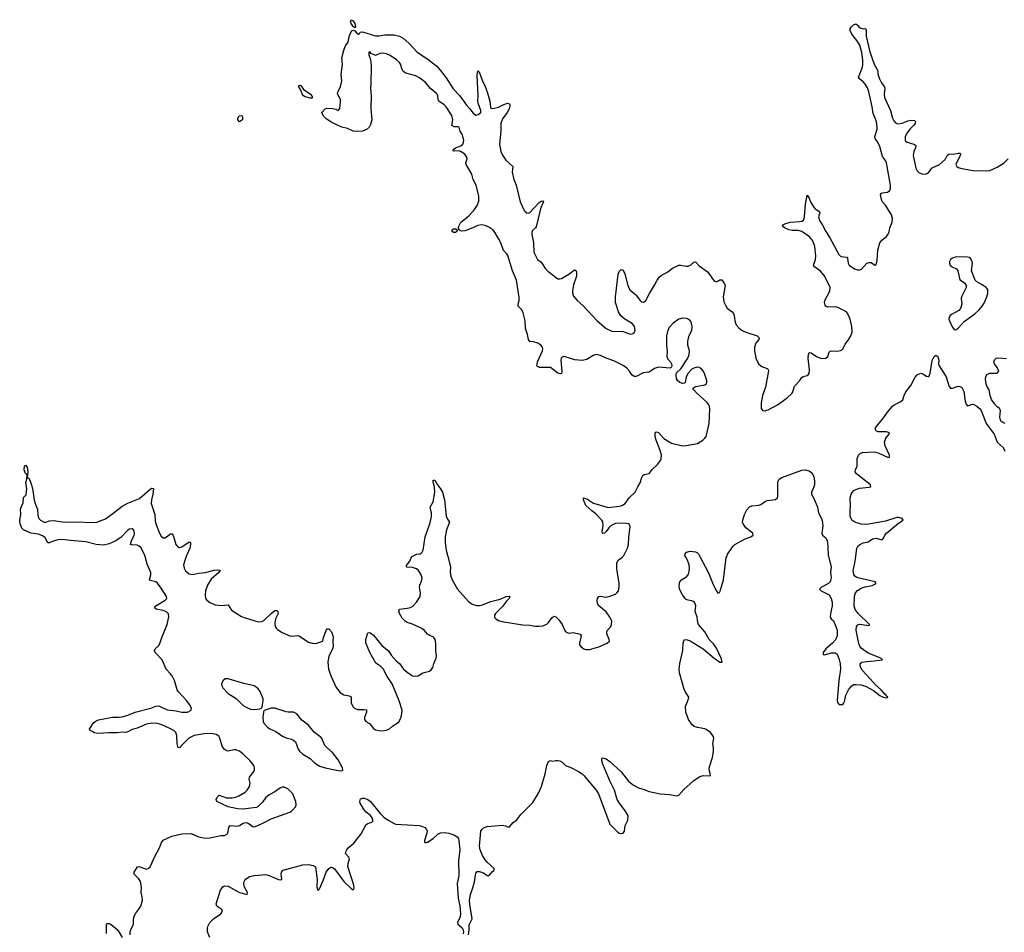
# Model space of a CAD drawing. Header units: inches. Extents: x 1603746 to 1744129, y 385869 to 533836.
# Tile 17 of 105: x 1615169 to 1625746, y 455964 to 465766. Entities that reach past the tile are written whole.
import ezdxf

# ---------------------------------------------------------------- set-up
doc = ezdxf.new("R2010")
doc.units = ezdxf.units.IN
doc.header["$MEASUREMENT"] = 0
for name, color, linetype in [('B6415', 7, 'Continuous'), ('B6416', 7, 'Continuous'), ('B6425', 7, 'Continuous'), ('B6426', 7, 'Continuous')]:
    doc.layers.add(name, color=color, linetype=linetype)

msp = doc.modelspace()

# ---------------------------------------------------------------- linework, layer by layer
at = {"layer": 'B6415', "color": 6, "elevation": 400}
for points in [[(1616357, 455937), (1616355, 455970), (1616361, 455990), (1616392, 456050), (1616390, 456090), (1616395, 456130), (1616416, 456170), (1616450, 456212), (1616470, 456245), (1616489, 456310), (1616485, 456345), (1616474, 456390), (1616478, 456450), (1616466, 456510), (1616450, 456539), (1616398, 456590), (1616398, 456610), (1616434, 456666), (1616450, 456670), (1616530, 456644), (1616550, 456648), (1616570, 456669), (1616621, 456779), (1616670, 456870), (1616693, 456927), (1616710, 456955), (1616804, 456996), (1616910, 457023), (1617010, 457026), (1617090, 456990), (1617170, 456975), (1617210, 456979), (1617330, 457004), (1617370, 457005), (1617390, 457013), (1617403, 457030), (1617417, 457090), (1617430, 457111), (1617510, 457105), (1617530, 457113), (1617570, 457138), (1617603, 457143), (1617631, 457131), (1617670, 457101), (1617690, 457097), (1617768, 457130), (1617870, 457182), (1618070, 457255), (1618094, 457270), (1618130, 457310), (1618140, 457330), (1618137, 457370), (1618102, 457450), (1618050, 457504), (1618010, 457524), (1617990, 457524), (1617970, 457517), (1617908, 457472), (1617850, 457442), (1617810, 457410), (1617777, 457363), (1617748, 457332), (1617727, 457313), (1617710, 457305), (1617570, 457288), (1617510, 457290), (1617410, 457310), (1617287, 457370), (1617281, 457390), (1617290, 457416), (1617310, 457436), (1617390, 457410), (1617450, 457408), (1617490, 457417), (1617524, 457430), (1617592, 457470), (1617613, 457490), (1617639, 457530), (1617645, 457565), (1617635, 457610), (1617638, 457630), (1617684, 457690), (1617692, 457710), (1617692, 457728), (1617686, 457750), (1617673, 457770), (1617642, 457810), (1617570, 457878), (1617530, 457908), (1617490, 457923), (1617470, 457924), (1617410, 457909), (1617390, 457913), (1617370, 457927), (1617343, 457963), (1617320, 458050), (1617307, 458070), (1617278, 458090), (1617230, 458098), (1617150, 458097), (1617043, 458077), (1616985, 458050), (1616908, 457972), (1616890, 457948), (1616870, 457946), (1616859, 457990), (1616858, 458078), (1616847, 458110), (1616825, 458130), (1616776, 458156), (1616694, 458194), (1616650, 458208), (1616590, 458212), (1616530, 458200), (1616430, 458157), (1616377, 458143), (1616330, 458117), (1616310, 458111), (1616268, 458112), (1616215, 458105), (1616130, 458108), (1616010, 458098), (1615970, 458107), (1615950, 458121), (1615926, 458130), (1615918, 458150), (1615933, 458167), (1615957, 458210), (1615981, 458230), (1616015, 458245), (1616166, 458274), (1616230, 458274), (1616270, 458280), (1616330, 458298), (1616410, 458330), (1616576, 458370), (1616630, 458392), (1616650, 458396), (1616670, 458392), (1616754, 458354), (1616850, 458342), (1616910, 458329), (1616970, 458329), (1617011, 458350), (1617014, 458370), (1616994, 458410), (1616964, 458450), (1616871, 458551), (1616861, 458570), (1616832, 458670), (1616810, 458713), (1616790, 458742), (1616743, 458790), (1616698, 458890), (1616624, 458970), (1616618, 458990), (1616625, 459010), (1616659, 459041), (1616674, 459066), (1616694, 459130), (1616753, 459270), (1616772, 459352), (1616766, 459386), (1616747, 459407), (1616710, 459421), (1616634, 459434), (1616616, 459450), (1616633, 459470), (1616732, 459530), (1616748, 459550), (1616746, 459570), (1616690, 459662), (1616650, 459713), (1616630, 459727), (1616570, 459744), (1616562, 459750), (1616577, 459803), (1616576, 459830), (1616539, 459919), (1616517, 460000)], [(1616958, 460000), (1616945, 459970), (1616928, 459910), (1616934, 459874), (1616950, 459847), (1616990, 459814), (1617030, 459806), (1617090, 459821), (1617170, 459828), (1617253, 459853), (1617298, 459858), (1617315, 459855), (1617321, 459850), (1617309, 459830), (1617224, 459756), (1617187, 459693), (1617165, 459630), (1617160, 459590), (1617166, 459550), (1617178, 459530), (1617210, 459505), (1617270, 459483), (1617330, 459474), (1617410, 459481), (1617445, 459425), (1617550, 459357), (1617590, 459341), (1617730, 459298), (1617770, 459302), (1617790, 459314), (1617870, 459389), (1617910, 459419), (1617930, 459421), (1617941, 459410), (1617946, 459390), (1617918, 459330), (1617909, 459289), (1617915, 459250), (1617925, 459230), (1617938, 459218), (1617990, 459185), (1618070, 459149), (1618095, 459145), (1618150, 459153), (1618170, 459150), (1618250, 459093), (1618270, 459082), (1618310, 459069), (1618350, 459067), (1618424, 459090), (1618432, 459130), (1618470, 459223), (1618490, 459224), (1618517, 459190), (1618530, 459163), (1618538, 459130), (1618532, 459090), (1618538, 459030), (1618523, 458990), (1618489, 458931), (1618479, 458870), (1618488, 458790), (1618514, 458710), (1618570, 458595), (1618610, 458539), (1618650, 458514), (1618710, 458504), (1618730, 458492), (1618728, 458428), (1618746, 458390), (1618764, 458370), (1618796, 458356), (1618870, 458358), (1618894, 458354), (1618893, 458330), (1618872, 458270), (1618873, 458250), (1618889, 458230), (1618927, 458207), (1618970, 458152), (1618990, 458139), (1619030, 458130), (1619068, 458128), (1619110, 458135), (1619141, 458150), (1619178, 458182), (1619223, 458210), (1619246, 458230), (1619261, 458259), (1619271, 458290), (1619276, 458350), (1619244, 458450), (1619170, 458634), (1619118, 458710), (1619075, 458795), (1619050, 458820), (1618996, 458856), (1618930, 458970), (1618887, 459073), (1618887, 459110), (1618910, 459182), (1618930, 459185), (1618970, 459156), (1619062, 459042), (1619130, 458986), (1619161, 458941), (1619218, 458878), (1619250, 458850), (1619293, 458790), (1619330, 458759), (1619390, 458720), (1619410, 458714), (1619450, 458717), (1619501, 458750), (1619570, 458769), (1619590, 458782), (1619606, 458810), (1619617, 458850), (1619644, 458910), (1619648, 458930), (1619638, 458990), (1619640, 459070), (1619632, 459110), (1619618, 459130), (1619610, 459139), (1619570, 459153), (1619550, 459165), (1619514, 459210), (1619488, 459228), (1619390, 459274), (1619330, 459292), (1619310, 459305), (1619278, 459338), (1619248, 459390), (1619242, 459410), (1619250, 459433), (1619330, 459444), (1619366, 459454), (1619392, 459468), (1619433, 459510), (1619471, 459570), (1619476, 459610), (1619465, 459670), (1619468, 459692), (1619486, 459734), (1619492, 459770), (1619479, 459810), (1619454, 459850), (1619430, 459867), (1619390, 459882), (1619327, 459887), (1619323, 459890), (1619324, 459904), (1619360, 459950), (1619373, 459987), (1619382, 459998), (1619386, 460000)], [(1619768, 460000), (1619796, 459890), (1619792, 459830), (1619800, 459790), (1619816, 459750), (1619871, 459650), (1619990, 459516), (1620000, 459509)], [(1617210, 455910), (1617188, 455970), (1617186, 456010), (1617190, 456027), (1617210, 456070), (1617250, 456107), (1617330, 456163), (1617346, 456190), (1617339, 456210), (1617286, 456246), (1617279, 456270), (1617325, 456415), (1617350, 456453), (1617370, 456463), (1617410, 456461), (1617530, 456391), (1617611, 456369), (1617614, 456370), (1617616, 456390), (1617584, 456450), (1617575, 456490), (1617579, 456510), (1617592, 456530), (1617637, 456563), (1617690, 456576), (1617810, 456585), (1617850, 456576), (1617948, 456532), (1617973, 456527), (1617984, 456536), (1617977, 456590), (1617981, 456610), (1618001, 456630), (1618210, 456687), (1618270, 456691), (1618323, 456683), (1618347, 456667), (1618363, 456530), (1618361, 456450), (1618370, 456414), (1618390, 456430), (1618430, 456520), (1618461, 456610), (1618490, 456651), (1618510, 456663), (1618530, 456660), (1618550, 456645), (1618652, 456510), (1618730, 456436), (1618750, 456422), (1618756, 456424), (1618763, 456437), (1618758, 456470), (1618695, 456670), (1618697, 456703), (1618712, 456752), (1618706, 456770), (1618670, 456810), (1618673, 456830), (1618683, 456850), (1618699, 456870), (1618760, 456920), (1618837, 457023), (1618890, 457122), (1618910, 457133), (1618953, 457147), (1618961, 457159), (1618963, 457170), (1618955, 457195), (1618937, 457217), (1618890, 457254), (1618870, 457278), (1618828, 457350), (1618824, 457370), (1618830, 457396), (1618850, 457406), (1618870, 457404), (1618910, 457389), (1618936, 457370), (1619041, 457241), (1619081, 457201), (1619127, 457167), (1619190, 457132), (1619210, 457124), (1619459, 457110), (1619490, 457104), (1619521, 457090), (1619539, 457070), (1619545, 457050), (1619544, 457030), (1619516, 456950), (1619517, 456937), (1619525, 456925), (1619550, 456934), (1619610, 456972), (1619662, 457018), (1619690, 457034), (1619730, 457037), (1619778, 457030), (1619834, 457010), (1619870, 456988), (1619881, 456970), (1619886, 456950), (1619896, 456850), (1619882, 456730), (1619888, 456570), (1619869, 456490), (1619879, 456330), (1619896, 456250), (1619905, 456170), (1619901, 456130), (1619872, 456070), (1619877, 456050), (1619917, 456017), (1619932, 455990), (1619936, 455970), (1619933, 455947)], [(1616100, 455950), (1616101, 456050), (1616110, 456060), (1616130, 456059), (1616150, 456049), (1616215, 455995), (1616235, 455970), (1616270, 455910)], [(1619990, 455938), (1619998, 455990), (1619999, 456050), (1620000, 456052)]]:
    msp.add_lwpolyline(points, dxfattribs=at)
for points in [[(1617410, 458686), (1617375, 458685), (1617350, 458665), (1617337, 458630), (1617339, 458610), (1617350, 458589), (1617410, 458529), (1617494, 458474), (1617570, 458400), (1617610, 458378), (1617650, 458362), (1617690, 458357), (1617750, 458364), (1617768, 458372), (1617774, 458386), (1617784, 458450), (1617783, 458470), (1617751, 458550), (1617730, 458580), (1617710, 458598), (1617688, 458610), (1617575, 458635)], [(1617910, 458373), (1617870, 458370), (1617794, 458346), (1617788, 458332), (1617780, 458270), (1617783, 458230), (1617793, 458210), (1617830, 458169), (1617857, 458150), (1617921, 458121), (1617992, 458070), (1618030, 458052), (1618090, 458037), (1618110, 458028), (1618130, 458009), (1618161, 457930), (1618174, 457910), (1618210, 457877), (1618290, 457832), (1618330, 457790), (1618356, 457770), (1618394, 457750), (1618450, 457730), (1618590, 457701), (1618630, 457699), (1618641, 457710), (1618638, 457730), (1618590, 457816), (1618530, 457896), (1618468, 457948), (1618447, 457970), (1618410, 458053), (1618332, 458112), (1618271, 458190), (1618201, 458241), (1618145, 458310), (1618110, 458328), (1618052, 458328), (1618030, 458332)]]:
    msp.add_lwpolyline(points, close=True, dxfattribs=at)
at = {"layer": 'B6416', "color": 6, "elevation": 400}
for points in [[(1618770, 465677), (1618750, 465693), (1618730, 465725), (1618723, 465750), (1618730, 465766), (1618750, 465755), (1618770, 465724), (1618778, 465690)], [(1618290, 464922), (1618237, 464937), (1618216, 464950), (1618202, 464970), (1618190, 465010), (1618166, 465046), (1618170, 465064), (1618190, 465060), (1618217, 465017), (1618288, 464970), (1618307, 464950), (1618313, 464930), (1618310, 464922)], [(1617530, 464670), (1617514, 464690), (1617514, 464710), (1617528, 464732), (1617550, 464736), (1617559, 464730), (1617562, 464722), (1617561, 464690)], [(1619830, 463482), (1619814, 463490), (1619816, 463510), (1619830, 463521), (1619850, 463519), (1619867, 463510), (1619865, 463490), (1619850, 463482)]]:
    msp.add_lwpolyline(points, close=True, dxfattribs=at)
for points in [[(1620000, 464150), (1619966, 464210), (1619962, 464230), (1619975, 464270), (1619973, 464290), (1619950, 464321), (1619910, 464348), (1619890, 464357), (1619833, 464353), (1619821, 464370), (1619849, 464390), (1619907, 464410), (1619930, 464430), (1619938, 464450), (1619939, 464470), (1619925, 464530), (1619902, 464570), (1619890, 464610), (1619874, 464614), (1619835, 464615), (1619810, 464630), (1619822, 464690), (1619810, 464738), (1619751, 464830), (1619730, 464850), (1619670, 464890), (1619663, 464910), (1619661, 464950), (1619649, 464970), (1619585, 465025), (1619529, 465090), (1619463, 465143), (1619424, 465164), (1619318, 465190), (1619290, 465208), (1619277, 465230), (1619260, 465290), (1619248, 465308), (1619216, 465336), (1619150, 465381), (1619110, 465401), (1619070, 465407), (1619038, 465402), (1618990, 465383), (1618943, 465403), (1618930, 465420), (1618921, 465419), (1618920, 465390), (1618937, 465337), (1618945, 465270), (1618942, 465078), (1618936, 465030), (1618946, 464950), (1618941, 464810), (1618950, 464690), (1618938, 464642), (1618923, 464610), (1618903, 464590), (1618850, 464568), (1618790, 464564), (1618750, 464569), (1618690, 464597), (1618630, 464613), (1618523, 464663), (1618461, 464701), (1618432, 464730), (1618415, 464770), (1618451, 464809), (1618470, 464814), (1618533, 464813), (1618565, 464805), (1618590, 464791), (1618607, 464813), (1618616, 464884), (1618614, 464910), (1618584, 464970), (1618586, 464990), (1618616, 465044), (1618631, 465110), (1618624, 465176), (1618636, 465290), (1618630, 465356), (1618653, 465450), (1618670, 465484), (1618697, 465523), (1618710, 465587), (1618734, 465646), (1618755, 465655), (1618770, 465647), (1618790, 465622), (1618810, 465611), (1618823, 465617), (1618827, 465633), (1618850, 465637), (1618990, 465591), (1619030, 465591), (1619090, 465602), (1619190, 465603), (1619250, 465590), (1619290, 465567), (1619350, 465513), (1619438, 465418), (1619541, 465350), (1619650, 465267), (1619690, 465221), (1619750, 465140), (1619825, 465025), (1619896, 464950), (1619968, 464848), (1620000, 464811)], [(1620000, 463517), (1619950, 463499), (1619916, 463496), (1619886, 463510), (1619889, 463511), (1619884, 463524), (1619887, 463550), (1619908, 463590), (1619990, 463655), (1620000, 463666)], [(1616517, 460000), (1616514, 460010), (1616473, 460093), (1616453, 460113), (1616430, 460121), (1616370, 460124), (1616358, 460130), (1616369, 460170), (1616400, 460230), (1616403, 460250), (1616399, 460270), (1616390, 460288), (1616376, 460296), (1616350, 460293), (1616330, 460282), (1616256, 460204), (1616195, 460165), (1616130, 460135), (1616070, 460122), (1615991, 460130), (1615879, 460159), (1615710, 460171), (1615630, 460184), (1615580, 460180), (1615517, 460163), (1615490, 460149), (1615470, 460148), (1615442, 460202), (1615420, 460220), (1615370, 460241), (1615287, 460250), (1615210, 460286), (1615190, 460303), (1615174, 460350), (1615169, 460390), (1615180, 460450), (1615179, 460510), (1615190, 460550), (1615205, 460575), (1615210, 460635), (1615238, 460662), (1615247, 460730), (1615236, 460790), (1615246, 460830), (1615250, 460870), (1615243, 460883), (1615230, 460892), (1615218, 460930), (1615221, 460970), (1615230, 460981), (1615250, 460960), (1615256, 460910), (1615250, 460850), (1615270, 460838), (1615296, 460770), (1615311, 460709), (1615326, 460606), (1615338, 460558), (1615360, 460510), (1615365, 460445), (1615372, 460412), (1615393, 460390), (1615430, 460370), (1615450, 460370), (1615490, 460385), (1615533, 460387), (1615630, 460372), (1615708, 460368), (1615814, 460374), (1615910, 460365), (1615998, 460370), (1616090, 460406), (1616170, 460461), (1616270, 460542), (1616330, 460574), (1616456, 460624), (1616570, 460723), (1616590, 460736), (1616607, 460730), (1616599, 460670), (1616583, 460610), (1616580, 460570), (1616622, 460450), (1616624, 460384), (1616630, 460351), (1616670, 460251), (1616690, 460218), (1616710, 460200), (1616730, 460201), (1616790, 460244), (1616810, 460244), (1616826, 460206), (1616845, 460130), (1616870, 460101), (1616890, 460098), (1616910, 460105), (1616990, 460158), (1617002, 460150), (1617004, 460130), (1616996, 460090), (1616958, 460000)], [(1619386, 460000), (1619410, 460016), (1619430, 460024), (1619470, 460029), (1619483, 460037), (1619493, 460047), (1619503, 460070), (1619525, 460210), (1619578, 460362), (1619594, 460430), (1619594, 460470), (1619578, 460530), (1619611, 460589), (1619628, 460690), (1619625, 460745), (1619619, 460779), (1619610, 460798), (1619610, 460822), (1619630, 460819), (1619656, 460770), (1619690, 460727), (1619710, 460693), (1619733, 460610), (1619752, 460432), (1619763, 460403), (1619787, 460370), (1619753, 460287), (1619741, 460210), (1619740, 460150), (1619750, 460070), (1619768, 460000)]]:
    msp.add_lwpolyline(points, dxfattribs=at)
at = {"layer": 'B6425', "color": 6, "elevation": 400}
for points in [[(1620000, 459509), (1620030, 459488), (1620075, 459475), (1620110, 459473), (1620130, 459476), (1620230, 459518), (1620330, 459543), (1620393, 459570), (1620430, 459574), (1620436, 459570), (1620428, 459550), (1620399, 459521), (1620357, 459463), (1620282, 459390), (1620270, 459370), (1620270, 459347), (1620284, 459330), (1620313, 459313), (1620350, 459302), (1620570, 459267), (1620650, 459262), (1620710, 459251), (1620750, 459251), (1620790, 459256), (1620830, 459274), (1620850, 459293), (1620890, 459346), (1620910, 459359), (1620930, 459352), (1620960, 459320), (1620997, 459270), (1621030, 459200), (1621050, 459183), (1621070, 459178), (1621116, 459184), (1621190, 459168), (1621202, 459150), (1621182, 459070), (1621184, 459050), (1621199, 459030), (1621230, 459007), (1621250, 459001), (1621290, 459002), (1621392, 459030), (1621480, 459070), (1621504, 459090), (1621503, 459110), (1621477, 459170), (1621478, 459190), (1621485, 459210), (1621518, 459250), (1621528, 459270), (1621529, 459310), (1621510, 459350), (1621470, 459406), (1621389, 459470), (1621375, 459495), (1621373, 459530), (1621377, 459550), (1621390, 459570), (1621410, 459576), (1621465, 459565), (1621510, 459574), (1621570, 459597), (1621588, 459612), (1621601, 459630), (1621609, 459670), (1621608, 459710), (1621584, 459870), (1621584, 459930), (1621598, 459961), (1621645, 459995), (1621649, 460000)], [(1620000, 456052), (1620028, 456110), (1620003, 456263), (1620001, 456310), (1620011, 456369), (1620038, 456442), (1620055, 456505), (1620070, 456599), (1620084, 456616), (1620110, 456618), (1620150, 456603), (1620190, 456573), (1620210, 456569), (1620246, 456614), (1620266, 456630), (1620267, 456650), (1620193, 456713), (1620170, 456741), (1620141, 456790), (1620116, 456850), (1620107, 456890), (1620122, 457050), (1620132, 457070), (1620150, 457087), (1620190, 457101), (1620354, 457114), (1620388, 457108), (1620410, 457096), (1620430, 457097), (1620470, 457144), (1620510, 457171), (1620551, 457230), (1620680, 457360), (1620743, 457457), (1620775, 457530), (1620815, 457665), (1620830, 457755), (1620850, 457799), (1620870, 457808), (1620890, 457804), (1620930, 457811), (1620950, 457811), (1620970, 457805), (1620996, 457790), (1621034, 457754), (1621090, 457734), (1621173, 457690), (1621210, 457667), (1621230, 457648), (1621361, 457490), (1621386, 457450), (1621510, 457127), (1621590, 457044), (1621610, 457029), (1621630, 457025), (1621650, 457029), (1621667, 457050), (1621672, 457110), (1621701, 457170), (1621705, 457210), (1621700, 457230), (1621675, 457270), (1621611, 457351), (1621589, 457389), (1621558, 457490), (1621507, 457590), (1621432, 457770), (1621421, 457810), (1621424, 457830), (1621430, 457837), (1621470, 457827), (1621510, 457798), (1621630, 457687), (1621709, 457589), (1621764, 457544), (1621817, 457517), (1621879, 457499), (1621930, 457476), (1622050, 457451), (1622150, 457444), (1622233, 457430), (1622250, 457438), (1622302, 457498), (1622408, 457592), (1622467, 457633), (1622510, 457650), (1622575, 457645), (1622590, 457648), (1622588, 457670), (1622577, 457710), (1622577, 457730), (1622610, 457840), (1622621, 457910), (1622623, 457950), (1622614, 457990), (1622624, 458050), (1622620, 458070), (1622589, 458109), (1622544, 458144), (1622530, 458150), (1622450, 458163), (1622416, 458176), (1622392, 458192), (1622355, 458250), (1622324, 458330), (1622322, 458390), (1622334, 458426), (1622355, 458470), (1622357, 458490), (1622323, 458543), (1622305, 458585), (1622258, 458750), (1622252, 458790), (1622259, 458850), (1622294, 458990), (1622297, 459070), (1622304, 459096), (1622310, 459107), (1622330, 459110), (1622370, 459093), (1622510, 459009), (1622630, 458909), (1622690, 458864), (1622710, 458864), (1622714, 458870), (1622704, 458910), (1622655, 459015), (1622622, 459062), (1622574, 459110), (1622530, 459190), (1622461, 459270), (1622453, 459290), (1622448, 459350), (1622426, 459410), (1622431, 459470), (1622422, 459502), (1622413, 459513), (1622390, 459526), (1622350, 459533), (1622330, 459540), (1622317, 459550), (1622290, 459588), (1622258, 459650), (1622255, 459690), (1622262, 459730), (1622279, 459750), (1622335, 459785), (1622352, 459810), (1622361, 459839), (1622364, 459870), (1622360, 459910), (1622342, 459962), (1622322, 460000)], [(1622476, 460000), (1622570, 459825), (1622610, 459718), (1622650, 459635), (1622670, 459608), (1622685, 459615), (1622693, 459627), (1622730, 459750), (1622760, 459990), (1622764, 460000)], [(1623856, 460000), (1623886, 459890), (1623880, 459830), (1623888, 459770), (1623876, 459730), (1623856, 459710), (1623782, 459670), (1623761, 459650), (1623778, 459630), (1623863, 459590), (1623888, 459550), (1623898, 459510), (1623898, 459470), (1623878, 459390), (1623874, 459350), (1623887, 459330), (1623910, 459309), (1623937, 459250), (1623949, 459210), (1623949, 459150), (1623933, 459107), (1623902, 459070), (1623830, 459009), (1623802, 458970), (1623799, 458950), (1623810, 458943), (1623890, 458966), (1623930, 458965), (1623951, 458951), (1623973, 458893), (1623983, 458850), (1623985, 458790), (1623968, 458670), (1623952, 458452), (1623954, 458434), (1623972, 458412), (1624010, 458412), (1624020, 458420), (1624030, 458442), (1624044, 458510), (1624073, 458570), (1624108, 458612), (1624130, 458624), (1624150, 458627), (1624210, 458621), (1624263, 458603), (1624341, 458561), (1624410, 458508), (1624444, 458490), (1624476, 458484), (1624493, 458487), (1624495, 458490), (1624481, 458501), (1624477, 458510), (1624462, 458522), (1624422, 458570), (1624362, 458622), (1624305, 458685), (1624221, 458781), (1624206, 458806), (1624198, 458830), (1624199, 458850), (1624216, 458864), (1624270, 458874), (1624350, 458879), (1624438, 458890), (1624421, 458910), (1624282, 458962), (1624210, 459016), (1624196, 459036), (1624185, 459065), (1624155, 459210), (1624159, 459250), (1624172, 459268), (1624190, 459272), (1624290, 459261), (1624297, 459263), (1624299, 459270), (1624175, 459390), (1624144, 459430), (1624135, 459470), (1624137, 459570), (1624148, 459610), (1624170, 459635), (1624210, 459659), (1624250, 459673), (1624326, 459690), (1624369, 459710), (1624360, 459730), (1624174, 459770), (1624150, 459781), (1624139, 459790), (1624128, 459808), (1624124, 459850), (1624142, 459930), (1624151, 460000)]]:
    msp.add_lwpolyline(points, dxfattribs=at)
at = {"layer": 'B6426', "color": 6, "elevation": 400}
for points in [[(1620000, 464811), (1620042, 464762), (1620070, 464741), (1620094, 464746), (1620110, 464757), (1620121, 464770), (1620124, 464790), (1620093, 464870), (1620089, 464890), (1620095, 464950), (1620085, 465170), (1620090, 465215), (1620110, 465197), (1620137, 465117), (1620170, 465048), (1620190, 464992), (1620220, 464890), (1620225, 464825), (1620230, 464816), (1620250, 464813), (1620313, 464827), (1620370, 464855), (1620410, 464869), (1620425, 464865), (1620436, 464856), (1620436, 464836), (1620426, 464810), (1620405, 464770), (1620357, 464703), (1620337, 464650), (1620338, 464570), (1620325, 464430), (1620338, 464350), (1620354, 464310), (1620390, 464257), (1620466, 464190), (1620460, 464130), (1620478, 464050), (1620504, 463990), (1620547, 463810), (1620590, 463715), (1620601, 463701), (1620610, 463691), (1620630, 463687), (1620650, 463696), (1620750, 463801), (1620770, 463816), (1620790, 463822), (1620795, 463815), (1620764, 463736), (1620718, 463542), (1620711, 463529), (1620679, 463501), (1620670, 463483), (1620670, 463459), (1620688, 463370), (1620691, 463270), (1620730, 463192), (1620770, 463161), (1620816, 463090), (1620844, 463064), (1620950, 462984), (1620970, 462982), (1620990, 462988), (1621068, 463032), (1621130, 463081), (1621146, 463070), (1621150, 463050), (1621149, 463010), (1621120, 462920), (1621106, 462850), (1621106, 462830), (1621118, 462798), (1621156, 462750), (1621218, 462698), (1621372, 462530), (1621470, 462450), (1621530, 462422), (1621650, 462418), (1621730, 462390), (1621750, 462391), (1621770, 462404), (1621782, 462430), (1621773, 462470), (1621750, 462502), (1621668, 462548), (1621627, 462587), (1621603, 462630), (1621570, 462730), (1621571, 462791), (1621599, 463030), (1621610, 463063), (1621630, 463083), (1621650, 463075), (1621670, 463035), (1621702, 462910), (1621725, 462865), (1621788, 462810), (1621834, 462750), (1621850, 462736), (1621870, 462732), (1621894, 462750), (1621935, 462825), (1621990, 462913), (1622017, 462970), (1622039, 463001), (1622061, 463019), (1622130, 463059), (1622181, 463099), (1622250, 463128), (1622270, 463131), (1622330, 463119), (1622350, 463120), (1622376, 463130), (1622410, 463161), (1622430, 463166), (1622470, 463122), (1622557, 463057), (1622584, 463024), (1622610, 462981), (1622630, 462960), (1622650, 462952), (1622670, 462958), (1622690, 462971), (1622710, 462972), (1622739, 462930), (1622747, 462910), (1622727, 462790), (1622735, 462735), (1622750, 462699), (1622769, 462669), (1622822, 462630), (1622838, 462610), (1622844, 462590), (1622850, 462530), (1622866, 462490), (1622896, 462456), (1622930, 462429), (1622970, 462410), (1623090, 462370), (1623112, 462350), (1623108, 462330), (1623076, 462290), (1623062, 462250), (1623061, 462210), (1623078, 462130), (1623090, 462098), (1623110, 462065), (1623141, 462041), (1623199, 462019), (1623211, 462010), (1623214, 461994), (1623182, 461818), (1623149, 461730), (1623134, 461650), (1623135, 461590), (1623148, 461568), (1623170, 461565), (1623210, 461577), (1623310, 461630), (1623415, 461705), (1623462, 461750), (1623475, 461770), (1623492, 461830), (1623550, 461889), (1623570, 461924), (1623586, 461934), (1623630, 461943), (1623638, 461950), (1623649, 461971), (1623653, 462007), (1623639, 462130), (1623641, 462170), (1623650, 462192), (1623670, 462188), (1623730, 462148), (1623770, 462130), (1623794, 462126), (1623830, 462131), (1623850, 462150), (1623866, 462194), (1623875, 462205), (1623890, 462211), (1623954, 462206), (1623986, 462214), (1624010, 462229), (1624038, 462282), (1624072, 462328), (1624096, 462370), (1624111, 462410), (1624109, 462470), (1624092, 462550), (1624070, 462601), (1624050, 462627), (1623950, 462677), (1623930, 462681), (1623850, 462680), (1623830, 462688), (1623821, 462701), (1623815, 462730), (1623819, 462750), (1623871, 462850), (1623875, 462890), (1623848, 462950), (1623810, 463018), (1623770, 463066), (1623709, 463110), (1623697, 463130), (1623719, 463190), (1623722, 463230), (1623712, 463330), (1623690, 463391), (1623655, 463435), (1623570, 463490), (1623530, 463503), (1623470, 463501), (1623432, 463510), (1623386, 463530), (1623365, 463550), (1623374, 463566), (1623387, 463573), (1623446, 463590), (1623550, 463598), (1623570, 463602), (1623590, 463614), (1623598, 463630), (1623601, 463650), (1623610, 463786), (1623630, 463881), (1623650, 463850), (1623664, 463810), (1623697, 463757), (1623715, 463735), (1623755, 463710), (1623760, 463700), (1623764, 463690), (1623750, 463650), (1623761, 463610), (1623788, 463568), (1623829, 463490), (1623870, 463430), (1623970, 463243), (1623990, 463224), (1624056, 463216), (1624063, 463203), (1624069, 463150), (1624081, 463130), (1624138, 463090), (1624170, 463080), (1624190, 463079), (1624213, 463087), (1624268, 463150), (1624290, 463159), (1624317, 463157), (1624342, 463142), (1624350, 463131), (1624370, 463132), (1624382, 463178), (1624388, 463290), (1624410, 463370), (1624430, 463399), (1624481, 463439), (1624499, 463461), (1624510, 463488), (1624515, 463530), (1624541, 463590), (1624544, 463630), (1624535, 463670), (1624470, 463773), (1624434, 463814), (1624423, 463850), (1624418, 463890), (1624422, 463898), (1624434, 463906), (1624490, 463912), (1624516, 463930), (1624525, 463955), (1624524, 463990), (1624480, 464230), (1624470, 464253), (1624438, 464298), (1624410, 464405), (1624390, 464444), (1624359, 464490), (1624354, 464510), (1624379, 464590), (1624376, 464650), (1624367, 464690), (1624338, 464758), (1624328, 464830), (1624291, 464991), (1624275, 465035), (1624255, 465070), (1624230, 465099), (1624192, 465130), (1624181, 465150), (1624223, 465257), (1624227, 465290), (1624226, 465330), (1624215, 465415), (1624194, 465494), (1624163, 465543), (1624110, 465610), (1624090, 465650), (1624090, 465671), (1624103, 465690), (1624127, 465710), (1624150, 465722), (1624170, 465708), (1624182, 465690), (1624198, 465678), (1624230, 465667), (1624250, 465670), (1624261, 465661), (1624262, 465590), (1624302, 465422), (1624347, 465287), (1624385, 465225), (1624392, 465170), (1624405, 465130), (1624427, 465087), (1624457, 465050), (1624462, 465030), (1624454, 464970), (1624460, 464930), (1624522, 464790), (1624544, 464710), (1624558, 464678), (1624577, 464657), (1624590, 464651), (1624610, 464648), (1624650, 464656), (1624710, 464679), (1624747, 464687), (1624782, 464682), (1624792, 464672), (1624787, 464650), (1624772, 464630), (1624733, 464590), (1624702, 464550), (1624683, 464510), (1624680, 464490), (1624683, 464470), (1624701, 464450), (1624775, 464430), (1624795, 464415), (1624792, 464390), (1624773, 464350), (1624768, 464308), (1624797, 464170), (1624810, 464143), (1624830, 464122), (1624870, 464107), (1624910, 464112), (1624934, 464130), (1624970, 464175), (1625050, 464210), (1625110, 464266), (1625134, 464306), (1625150, 464320), (1625216, 464324), (1625252, 464332), (1625271, 464331), (1625277, 464317), (1625266, 464290), (1625231, 464230), (1625227, 464210), (1625235, 464190), (1625250, 464180), (1625290, 464166), (1625410, 464147), (1625550, 464143), (1625590, 464148), (1625670, 464183), (1625743, 464230), (1625788, 464270)], [(1620000, 463666), (1620053, 463727), (1620084, 463770), (1620103, 463817), (1620103, 463870), (1620072, 463990), (1620041, 464050), (1620026, 464106), (1620000, 464150)], [(1621649, 460000), (1621658, 460010), (1621698, 460090), (1621708, 460130), (1621712, 460208), (1621725, 460290), (1621726, 460326), (1621712, 460350), (1621690, 460356), (1621610, 460360), (1621570, 460355), (1621519, 460330), (1621499, 460310), (1621470, 460268), (1621450, 460250), (1621430, 460248), (1621426, 460270), (1621438, 460330), (1621432, 460372), (1621422, 460390), (1621359, 460459), (1621316, 460490), (1621251, 460550), (1621224, 460610), (1621226, 460630), (1621270, 460617), (1621332, 460572), (1621490, 460527), (1621610, 460542), (1621637, 460550), (1621672, 460570), (1621717, 460630), (1621782, 460690), (1621809, 460750), (1621835, 460790), (1621851, 460850), (1621863, 460870), (1621879, 460881), (1621930, 460892), (1621964, 460936), (1622020, 460990), (1622052, 461030), (1622061, 461050), (1622062, 461090), (1622050, 461139), (1622006, 461250), (1621994, 461290), (1621995, 461325), (1622004, 461336), (1622010, 461339), (1622030, 461331), (1622088, 461268), (1622170, 461216), (1622289, 461189), (1622330, 461191), (1622450, 461213), (1622507, 461250), (1622530, 461270), (1622543, 461290), (1622574, 461430), (1622583, 461583), (1622579, 461610), (1622571, 461631), (1622554, 461654), (1622446, 461750), (1622410, 461790), (1622399, 461810), (1622433, 461827), (1622510, 461840), (1622530, 461846), (1622544, 461856), (1622551, 461869), (1622552, 461890), (1622530, 461957), (1622510, 461995), (1622490, 462018), (1622470, 462030), (1622447, 462033), (1622410, 462023), (1622390, 462011), (1622349, 461971), (1622327, 461930), (1622317, 461870), (1622310, 461861), (1622290, 461860), (1622259, 461870), (1622234, 461890), (1622223, 461910), (1622220, 461950), (1622226, 461974), (1622270, 462015), (1622346, 462130), (1622362, 462170), (1622363, 462210), (1622348, 462270), (1622347, 462310), (1622358, 462362), (1622391, 462430), (1622392, 462472), (1622381, 462521), (1622364, 462544), (1622337, 462557), (1622290, 462559), (1622250, 462548), (1622190, 462508), (1622150, 462464), (1622130, 462432), (1622116, 462370), (1622116, 462270), (1622123, 462203), (1622122, 462150), (1622130, 462120), (1622160, 462090), (1622172, 462070), (1622175, 462045), (1622169, 462031), (1622155, 462025), (1622030, 462035), (1621990, 462018), (1621930, 461981), (1621867, 461973), (1621790, 461935), (1621770, 461934), (1621750, 461947), (1621719, 461990), (1621690, 462022), (1621650, 462053), (1621550, 462103), (1621470, 462129), (1621410, 462158), (1621370, 462169), (1621350, 462167), (1621330, 462158), (1621263, 462117), (1621210, 462105), (1621134, 462114), (1621030, 462145), (1621010, 462147), (1620998, 462142), (1620985, 462130), (1620981, 462110), (1620993, 461987), (1620990, 461965), (1620979, 461961), (1620949, 461970), (1620870, 462031), (1620752, 462032), (1620730, 462040), (1620723, 462050), (1620730, 462090), (1620784, 462210), (1620788, 462230), (1620784, 462250), (1620769, 462270), (1620735, 462290), (1620690, 462305), (1620649, 462309), (1620634, 462330), (1620624, 462384), (1620602, 462450), (1620599, 462530), (1620578, 462618), (1620562, 462650), (1620524, 462690), (1620523, 462710), (1620535, 462750), (1620535, 462785), (1620506, 462970), (1620462, 463070), (1620414, 463234), (1620403, 463250), (1620366, 463286), (1620336, 463370), (1620315, 463410), (1620276, 463476), (1620250, 463510), (1620210, 463539), (1620170, 463557), (1620130, 463563), (1620090, 463557), (1620010, 463520), (1620000, 463517)], [(1624151, 460000), (1624163, 460090), (1624173, 460110), (1624190, 460127), (1624230, 460148), (1624282, 460158), (1624330, 460190), (1624350, 460195), (1624370, 460196), (1624430, 460180), (1624437, 460183), (1624450, 460197), (1624464, 460230), (1624482, 460250), (1624610, 460357), (1624660, 460390), (1624648, 460410), (1624610, 460418), (1624590, 460418), (1624470, 460381), (1624270, 460343), (1624210, 460347), (1624139, 460370), (1624108, 460390), (1624092, 460432), (1624089, 460490), (1624095, 460550), (1624091, 460630), (1624101, 460670), (1624111, 460689), (1624130, 460709), (1624150, 460721), (1624190, 460734), (1624296, 460744), (1624314, 460750), (1624308, 460770), (1624159, 460890), (1624145, 460910), (1624146, 460930), (1624164, 460970), (1624167, 461050), (1624180, 461090), (1624200, 461110), (1624223, 461117), (1624350, 461123), (1624390, 461115), (1624490, 461066), (1624510, 461063), (1624514, 461066), (1624513, 461090), (1624468, 461190), (1624461, 461230), (1624475, 461270), (1624506, 461310), (1624514, 461330), (1624479, 461339), (1624390, 461338), (1624368, 461350), (1624360, 461370), (1624366, 461390), (1624442, 461478), (1624491, 461550), (1624550, 461617), (1624570, 461632), (1624636, 461664), (1624657, 461683), (1624671, 461730), (1624690, 461769), (1624743, 461837), (1624790, 461928), (1624810, 461950), (1624830, 461963), (1624850, 461968), (1624870, 461963), (1624910, 461939), (1624930, 461935), (1624938, 461942), (1624950, 461970), (1624970, 462104), (1624991, 462150), (1625010, 462163), (1625031, 462150), (1625043, 462110), (1625040, 462070), (1625046, 462050), (1625122, 461930), (1625150, 461833), (1625160, 461820), (1625170, 461810), (1625190, 461810), (1625250, 461830), (1625270, 461827), (1625290, 461814), (1625313, 461773), (1625326, 461670), (1625337, 461637), (1625350, 461618), (1625370, 461622), (1625390, 461634), (1625410, 461637), (1625450, 461616), (1625480, 461590), (1625496, 461570), (1625553, 461430), (1625636, 461316), (1625671, 461230), (1625733, 461170), (1625753, 461133)], [(1625757, 461430), (1625730, 461438), (1625712, 461450), (1625704, 461464), (1625698, 461498), (1625704, 461570), (1625694, 461590), (1625670, 461608), (1625640, 461640), (1625610, 461688), (1625593, 461730), (1625583, 461790), (1625560, 461830), (1625547, 461870), (1625544, 461916), (1625550, 461940), (1625563, 461957), (1625590, 461970), (1625670, 461970), (1625687, 461990), (1625671, 462030), (1625642, 462070), (1625635, 462090), (1625643, 462117), (1625659, 462130), (1625685, 462135), (1625770, 462126)], [(1622764, 460000), (1622774, 460026), (1622832, 460110), (1622850, 460130), (1622963, 460190), (1623024, 460210), (1623050, 460230), (1623045, 460250), (1622970, 460310), (1622940, 460350), (1622935, 460370), (1622936, 460390), (1622956, 460450), (1622980, 460500), (1623010, 460534), (1623034, 460546), (1623110, 460553), (1623130, 460559), (1623171, 460589), (1623198, 460602), (1623290, 460612), (1623308, 460630), (1623312, 460648), (1623313, 460790), (1623317, 460810), (1623327, 460830), (1623355, 460850), (1623570, 460927), (1623610, 460930), (1623650, 460921), (1623680, 460900), (1623701, 460861), (1623708, 460810), (1623706, 460770), (1623694, 460730), (1623676, 460690), (1623676, 460670), (1623708, 460608), (1623738, 460530), (1623750, 460470), (1623782, 460410), (1623790, 460386), (1623798, 460330), (1623786, 460246), (1623793, 460230), (1623830, 460202), (1623843, 460170), (1623850, 460110), (1623853, 460010), (1623856, 460000)], [(1622322, 460000), (1622316, 460010), (1622317, 460030), (1622333, 460047), (1622370, 460057), (1622430, 460051), (1622450, 460041), (1622460, 460030), (1622476, 460000)]]:
    msp.add_lwpolyline(points, dxfattribs=at)
msp.add_lwpolyline([(1625230, 463218), (1625190, 463204), (1625170, 463190), (1625159, 463170), (1625156, 463150), (1625163, 463130), (1625186, 463110), (1625234, 463090), (1625248, 463068), (1625270, 462973), (1625318, 462938), (1625337, 462910), (1625335, 462890), (1625286, 462790), (1625283, 462770), (1625289, 462710), (1625277, 462663), (1625258, 462642), (1625179, 462601), (1625166, 462590), (1625155, 462570), (1625152, 462550), (1625157, 462530), (1625190, 462459), (1625210, 462436), (1625230, 462438), (1625250, 462452), (1625316, 462524), (1625430, 462607), (1625476, 462650), (1625510, 462690), (1625530, 462721), (1625560, 462790), (1625571, 462830), (1625568, 462868), (1625550, 462890), (1625510, 462920), (1625451, 462950), (1625434, 462970), (1625394, 463070), (1625404, 463150), (1625401, 463170), (1625382, 463202), (1625370, 463211), (1625350, 463216)], close=True, dxfattribs=at)

doc.saveas('drawing.dxf')
